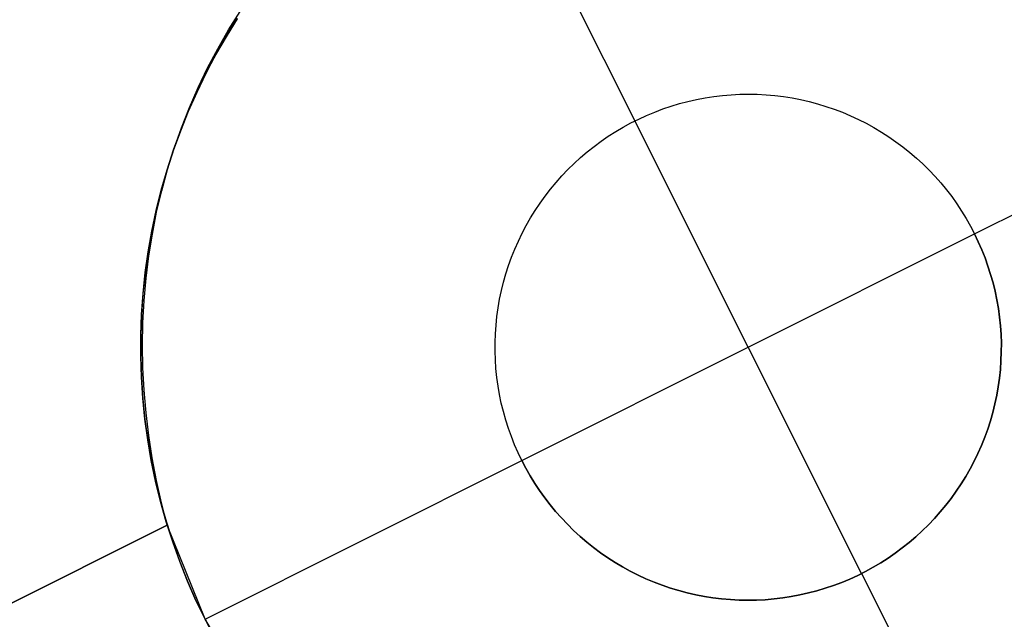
# Model space of a CAD drawing. Header units: millimetres. Extents: x 10802 to 11966, y -167 to 850.
# Tile 19 of 182: x 11311.41 to 11316.27, y 416.88 to 419.84. Entities that reach past the tile are written whole.
import ezdxf

# ---------------------------------------------------------------- set-up
doc = ezdxf.new("R2010")
doc.units = ezdxf.units.MM
doc.layers.add('color', color=7, linetype='Continuous')

msp = doc.modelspace()

# ---------------------------------------------------------------- linework, layer by layer
at = {"layer": 'color', "color": 254, "true_color": 0xcad1ee}
for p, q in [((11313.6624, 420.9075, -16.3379), (11314.4465, 419.343, -16.3379)), ((11312.441, 419.7931, 3.0054), (11312.4979, 419.8837, 3.0494)), ((11312.4826, 419.8472, -16.3379), (11312.4281, 419.7591, -16.3379)), ((11312.4308, 419.7636, -5.8527), (11312.4855, 419.8517, -5.8527)), ((11312.3874, 419.7002, 2.9619), (11312.441, 419.7931, 3.0054)), ((11312.4281, 419.7591, -16.3379), (11312.3767, 419.6692, -16.3379)), ((11312.3792, 419.6736, -5.8527), (11312.4308, 419.7636, -5.8527)), ((11312.3767, 419.6692, -16.3379), (11312.3285, 419.5776, -16.3379)), ((11312.3307, 419.5819, -5.8527), (11312.3792, 419.6736, -5.8527)), ((11312.3372, 419.6053, 2.9188), (11312.3874, 419.7002, 2.9619)), ((11312.3285, 419.5776, -16.3379), (11312.2834, 419.4843, -16.3379)), ((11312.2854, 419.4886, -5.8527), (11312.3307, 419.5819, -5.8527)), ((11312.2904, 419.5084, 2.8763), (11312.3372, 419.6053, 2.9188)), ((11316.124, 418.7856, -16.3379), (11317.6885, 419.5696, -16.3379)), ((11312.2834, 419.4843, -16.3379), (11312.2416, 419.3896, -16.3379)), ((11312.2433, 419.3937, -5.8527), (11312.2854, 419.4886, -5.8527)), ((11312.2472, 419.4096, 2.8343), (11312.2904, 419.5084, 2.8763)), ((11314.8791, 419.469, -10.3379), (11314.9221, 419.4726, -10.3379)), ((11314.8791, 419.469, -16.3379), (11314.9221, 419.4726, -16.3379)), ((11314.8791, 419.469, -13.3379), (11314.9221, 419.4726, -13.3379)), ((11314.9221, 419.4726, -10.3379), (11314.9652, 419.4748, -10.3379)), ((11314.9221, 419.4726, -16.3379), (11314.9652, 419.4748, -16.3379)), ((11314.9221, 419.4726, -13.3379), (11314.9652, 419.4748, -13.3379)), ((11314.9652, 419.4748, -10.3379), (11315.0084, 419.4755, -10.3379)), ((11314.9652, 419.4748, -16.3379), (11315.0084, 419.4755, -16.3379)), ((11314.9652, 419.4748, -13.3379), (11315.0084, 419.4755, -13.3379)), ((11315.0084, 419.4755, -10.3379), (11315.0515, 419.4747, -10.3379)), ((11315.0084, 419.4755, -16.3379), (11315.0515, 419.4747, -16.3379)), ((11315.0084, 419.4755, -13.3379), (11315.0515, 419.4747, -13.3379)), ((11315.0515, 419.4747, -10.3379), (11315.0946, 419.4724, -10.3379)), ((11315.0515, 419.4747, -16.3379), (11315.0946, 419.4724, -16.3379)), ((11315.0515, 419.4747, -13.3379), (11315.0946, 419.4724, -13.3379)), ((11315.0946, 419.4724, -10.3379), (11315.1376, 419.4686, -10.3379)), ((11315.0946, 419.4724, -16.3379), (11315.1376, 419.4686, -16.3379)), ((11315.0946, 419.4724, -13.3379), (11315.1376, 419.4686, -13.3379)), ((11314.6261, 419.4162, -10.3379), (11314.6674, 419.4286, -10.3379)), ((11314.6261, 419.4162, -16.3379), (11314.6674, 419.4286, -16.3379)), ((11314.6261, 419.4162, -13.3379), (11314.6674, 419.4286, -13.3379)), ((11314.6674, 419.4286, -10.3379), (11314.7092, 419.4396, -10.3379)), ((11314.6674, 419.4286, -16.3379), (11314.7092, 419.4396, -16.3379)), ((11314.6674, 419.4286, -13.3379), (11314.7092, 419.4396, -13.3379)), ((11314.7092, 419.4396, -10.3379), (11314.7512, 419.4492, -10.3379)), ((11314.7092, 419.4396, -16.3379), (11314.7512, 419.4492, -16.3379)), ((11314.7092, 419.4396, -13.3379), (11314.7512, 419.4492, -13.3379)), ((11314.7512, 419.4492, -10.3379), (11314.7936, 419.4572, -10.3379)), ((11314.7512, 419.4492, -16.3379), (11314.7936, 419.4572, -16.3379)), ((11314.7512, 419.4492, -13.3379), (11314.7936, 419.4572, -13.3379)), ((11314.7936, 419.4572, -10.3379), (11314.8363, 419.4638, -10.3379)), ((11314.7936, 419.4572, -16.3379), (11314.8363, 419.4638, -16.3379)), ((11314.7936, 419.4572, -13.3379), (11314.8363, 419.4638, -13.3379)), ((11314.8363, 419.4638, -10.3379), (11314.8791, 419.469, -10.3379)), ((11314.8363, 419.4638, -16.3379), (11314.8791, 419.469, -16.3379)), ((11314.8363, 419.4638, -13.3379), (11314.8791, 419.469, -13.3379)), ((11315.1376, 419.4686, -10.3379), (11315.1804, 419.4633, -10.3379)), ((11315.1376, 419.4686, -16.3379), (11315.1804, 419.4633, -16.3379)), ((11315.1376, 419.4686, -13.3379), (11315.1804, 419.4633, -13.3379)), ((11315.1804, 419.4633, -10.3379), (11315.223, 419.4566, -10.3379)), ((11315.1804, 419.4633, -16.3379), (11315.223, 419.4566, -16.3379)), ((11315.1804, 419.4633, -13.3379), (11315.223, 419.4566, -13.3379)), ((11315.223, 419.4566, -10.3379), (11315.2654, 419.4484, -10.3379)), ((11315.223, 419.4566, -16.3379), (11315.2654, 419.4484, -16.3379)), ((11315.223, 419.4566, -13.3379), (11315.2654, 419.4484, -13.3379)), ((11315.2654, 419.4484, -10.3379), (11315.3075, 419.4387, -10.3379)), ((11315.2654, 419.4484, -16.3379), (11315.3075, 419.4387, -16.3379)), ((11315.2654, 419.4484, -13.3379), (11315.3075, 419.4387, -13.3379)), ((11315.3075, 419.4387, -10.3379), (11315.3491, 419.4276, -10.3379)), ((11315.3075, 419.4387, -16.3379), (11315.3491, 419.4276, -16.3379)), ((11315.3075, 419.4387, -13.3379), (11315.3491, 419.4276, -13.3379)), ((11315.3491, 419.4276, -10.3379), (11315.3904, 419.4151, -10.3379)), ((11315.3491, 419.4276, -16.3379), (11315.3904, 419.4151, -16.3379)), ((11315.3491, 419.4276, -13.3379), (11315.3904, 419.4151, -13.3379)), ((11312.2416, 419.3896, -16.3379), (11312.203, 419.2935, -16.3379)), ((11312.2046, 419.2975, -5.8527), (11312.2433, 419.3937, -5.8527)), ((11312.2075, 419.3091, 2.793), (11312.2472, 419.4096, 2.8343)), ((11314.505, 419.3705, -10.3379), (11314.5449, 419.3871, -10.3379)), ((11314.505, 419.3705, -16.3379), (11314.5449, 419.3871, -16.3379)), ((11314.505, 419.3705, -13.3379), (11314.5449, 419.3871, -13.3379)), ((11314.5449, 419.3871, -10.3379), (11314.5852, 419.4024, -10.3379)), ((11314.5449, 419.3871, -16.3379), (11314.5852, 419.4024, -16.3379)), ((11314.5449, 419.3871, -13.3379), (11314.5852, 419.4024, -13.3379)), ((11314.5852, 419.4024, -10.3379), (11314.6261, 419.4162, -10.3379)), ((11314.5852, 419.4024, -16.3379), (11314.6261, 419.4162, -16.3379)), ((11314.5852, 419.4024, -13.3379), (11314.6261, 419.4162, -13.3379)), ((11315.3904, 419.4151, -10.3379), (11315.4313, 419.4011, -10.3379)), ((11315.3904, 419.4151, -16.3379), (11315.4313, 419.4011, -16.3379)), ((11315.3904, 419.4151, -13.3379), (11315.4313, 419.4011, -13.3379)), ((11315.4313, 419.4011, -10.3379), (11315.4716, 419.3858, -10.3379)), ((11315.4313, 419.4011, -16.3379), (11315.4716, 419.3858, -16.3379)), ((11315.4313, 419.4011, -13.3379), (11315.4716, 419.3858, -13.3379)), ((11315.4716, 419.3858, -10.3379), (11315.5114, 419.369, -10.3379)), ((11315.4716, 419.3858, -16.3379), (11315.5114, 419.369, -16.3379)), ((11315.4716, 419.3858, -13.3379), (11315.5114, 419.369, -13.3379)), ((11314.3894, 419.3125, -10.3379), (11314.4272, 419.3332, -10.3379)), ((11314.3894, 419.3125, -16.3379), (11314.4272, 419.3332, -16.3379)), ((11314.3894, 419.3125, -13.3379), (11314.4272, 419.3332, -13.3379)), ((11314.4272, 419.3332, -10.3379), (11314.4658, 419.3525, -10.3379)), ((11314.4272, 419.3332, -16.3379), (11314.4658, 419.3525, -16.3379)), ((11314.4272, 419.3332, -13.3379), (11314.4658, 419.3525, -13.3379)), ((11314.4465, 419.343, -10.3379), (11314.4465, 419.343, -16.3379)), ((11315.5666, 417.108, -10.3379), (11314.4465, 419.343, -10.3379)), ((11314.4658, 419.3525, -10.3379), (11314.505, 419.3705, -10.3379)), ((11314.4658, 419.3525, -16.3379), (11314.505, 419.3705, -16.3379)), ((11314.4658, 419.3525, -13.3379), (11314.505, 419.3705, -13.3379)), ((11315.5114, 419.369, -10.3379), (11315.5505, 419.3509, -10.3379)), ((11315.5114, 419.369, -16.3379), (11315.5505, 419.3509, -16.3379)), ((11315.5114, 419.369, -13.3379), (11315.5505, 419.3509, -13.3379)), ((11315.5505, 419.3509, -10.3379), (11315.5891, 419.3315, -10.3379)), ((11315.5505, 419.3509, -16.3379), (11315.5891, 419.3315, -16.3379)), ((11315.5505, 419.3509, -13.3379), (11315.5891, 419.3315, -13.3379)), ((11315.5891, 419.3315, -10.3379), (11315.6269, 419.3107, -10.3379)), ((11315.5891, 419.3315, -16.3379), (11315.6269, 419.3107, -16.3379)), ((11315.5891, 419.3315, -13.3379), (11315.6269, 419.3107, -13.3379)), ((11312.203, 419.2935, -16.3379), (11312.1678, 419.1961, -16.3379)), ((11312.1692, 419.2, -5.8527), (11312.2046, 419.2975, -5.8527)), ((11312.1715, 419.2069, 2.7523), (11312.2075, 419.3091, 2.793)), ((11314.3158, 419.2674, -10.3379), (11314.3522, 419.2906, -10.3379)), ((11314.3158, 419.2674, -16.3379), (11314.3522, 419.2906, -16.3379)), ((11314.3158, 419.2674, -13.3379), (11314.3522, 419.2906, -13.3379)), ((11314.3522, 419.2906, -10.3379), (11314.3894, 419.3125, -10.3379)), ((11314.3522, 419.2906, -16.3379), (11314.3894, 419.3125, -16.3379)), ((11314.3522, 419.2906, -13.3379), (11314.3894, 419.3125, -13.3379)), ((11315.6269, 419.3107, -10.3379), (11315.664, 419.2886, -10.3379)), ((11315.6269, 419.3107, -16.3379), (11315.664, 419.2886, -16.3379)), ((11315.6269, 419.3107, -13.3379), (11315.664, 419.2886, -13.3379)), ((11315.664, 419.2886, -10.3379), (11315.7003, 419.2653, -10.3379)), ((11315.664, 419.2886, -16.3379), (11315.7003, 419.2653, -16.3379)), ((11315.664, 419.2886, -13.3379), (11315.7003, 419.2653, -13.3379)), ((11314.2456, 419.2172, -10.3379), (11314.2803, 419.2429, -10.3379)), ((11314.2456, 419.2172, -16.3379), (11314.2803, 419.2429, -16.3379)), ((11314.2456, 419.2172, -13.3379), (11314.2803, 419.2429, -13.3379)), ((11314.2803, 419.2429, -10.3379), (11314.3158, 419.2674, -10.3379)), ((11314.2803, 419.2429, -16.3379), (11314.3158, 419.2674, -16.3379)), ((11314.2803, 419.2429, -13.3379), (11314.3158, 419.2674, -13.3379)), ((11315.7003, 419.2653, -10.3379), (11315.7357, 419.2407, -10.3379)), ((11315.7003, 419.2653, -16.3379), (11315.7357, 419.2407, -16.3379)), ((11315.7003, 419.2653, -13.3379), (11315.7357, 419.2407, -13.3379)), ((11315.7357, 419.2407, -10.3379), (11315.7704, 419.215, -10.3379)), ((11315.7357, 419.2407, -16.3379), (11315.7704, 419.215, -16.3379)), ((11315.7357, 419.2407, -13.3379), (11315.7704, 419.215, -13.3379)), ((11312.1678, 419.1961, -16.3379), (11312.136, 419.0975, -16.3379)), ((11312.1372, 419.1013, -5.8527), (11312.1692, 419.2, -5.8527)), ((11312.1392, 419.1033, 2.7123), (11312.1715, 419.2069, 2.7523)), ((11314.179, 419.1624, -10.3379), (11314.2118, 419.1904, -10.3379)), ((11314.179, 419.1624, -16.3379), (11314.2118, 419.1904, -16.3379)), ((11314.179, 419.1624, -13.3379), (11314.2118, 419.1904, -13.3379)), ((11314.2118, 419.1904, -10.3379), (11314.2456, 419.2172, -10.3379)), ((11314.2118, 419.1904, -16.3379), (11314.2456, 419.2172, -16.3379)), ((11314.2118, 419.1904, -13.3379), (11314.2456, 419.2172, -13.3379)), ((11315.7704, 419.215, -10.3379), (11315.8041, 419.188, -10.3379)), ((11315.7704, 419.215, -16.3379), (11315.8041, 419.188, -16.3379)), ((11315.7704, 419.215, -13.3379), (11315.8041, 419.188, -13.3379)), ((11315.8041, 419.188, -10.3379), (11315.8368, 419.1599, -10.3379)), ((11315.8041, 419.188, -16.3379), (11315.8368, 419.1599, -16.3379)), ((11315.8041, 419.188, -13.3379), (11315.8368, 419.1599, -13.3379)), ((11314.1163, 419.103, -10.3379), (11314.1471, 419.1332, -10.3379)), ((11314.1163, 419.103, -16.3379), (11314.1471, 419.1332, -16.3379)), ((11314.1163, 419.103, -13.3379), (11314.1471, 419.1332, -13.3379)), ((11314.1471, 419.1332, -10.3379), (11314.179, 419.1624, -10.3379)), ((11314.1471, 419.1332, -16.3379), (11314.179, 419.1624, -16.3379)), ((11314.1471, 419.1332, -13.3379), (11314.179, 419.1624, -13.3379)), ((11315.8368, 419.1599, -10.3379), (11315.8686, 419.1307, -10.3379)), ((11315.8368, 419.1599, -16.3379), (11315.8686, 419.1307, -16.3379)), ((11315.8368, 419.1599, -13.3379), (11315.8686, 419.1307, -13.3379)), ((11312.136, 419.0975, -16.3379), (11312.1077, 418.9979, -16.3379)), ((11312.1086, 419.0016, -5.8527), (11312.1372, 419.1013, -5.8527)), ((11312.1105, 418.9982, 2.673), (11312.1392, 419.1033, 2.7123)), ((11314.0866, 419.0718, -10.3379), (11314.1163, 419.103, -10.3379)), ((11314.0866, 419.0718, -16.3379), (11314.1163, 419.103, -16.3379)), ((11314.0866, 419.0718, -13.3379), (11314.1163, 419.103, -13.3379)), ((11315.8686, 419.1307, -10.3379), (11315.8993, 419.1004, -10.3379)), ((11315.8686, 419.1307, -16.3379), (11315.8993, 419.1004, -16.3379)), ((11315.8686, 419.1307, -13.3379), (11315.8993, 419.1004, -13.3379)), ((11315.8993, 419.1004, -10.3379), (11315.929, 419.0691, -10.3379)), ((11315.8993, 419.1004, -16.3379), (11315.929, 419.0691, -16.3379)), ((11315.8993, 419.1004, -13.3379), (11315.929, 419.0691, -13.3379)), ((11314.0304, 419.0063, -10.3379), (11314.0579, 419.0395, -10.3379)), ((11314.0304, 419.0063, -16.3379), (11314.0579, 419.0395, -16.3379)), ((11314.0304, 419.0063, -13.3379), (11314.0579, 419.0395, -13.3379)), ((11314.0579, 419.0395, -10.3379), (11314.0866, 419.0718, -10.3379)), ((11314.0579, 419.0395, -16.3379), (11314.0866, 419.0718, -16.3379)), ((11314.0579, 419.0395, -13.3379), (11314.0866, 419.0718, -13.3379)), ((11315.929, 419.0691, -10.3379), (11315.9575, 419.0367, -10.3379)), ((11315.929, 419.0691, -16.3379), (11315.9575, 419.0367, -16.3379)), ((11315.929, 419.0691, -13.3379), (11315.9575, 419.0367, -13.3379)), ((11315.9575, 419.0367, -10.3379), (11315.985, 419.0034, -10.3379)), ((11315.9575, 419.0367, -16.3379), (11315.985, 419.0034, -16.3379)), ((11315.9575, 419.0367, -13.3379), (11315.985, 419.0034, -13.3379)), ((11312.1077, 418.9979, -16.3379), (11312.0827, 418.8974, -16.3379)), ((11312.0835, 418.9009, -5.8527), (11312.1086, 419.0016, -5.8527)), ((11312.0856, 418.892, 2.6346), (11312.1105, 418.9982, 2.673)), ((11314.004, 418.9721, -10.3379), (11314.0304, 419.0063, -10.3379)), ((11314.004, 418.9721, -16.3379), (11314.0304, 419.0063, -16.3379)), ((11314.004, 418.9721, -13.3379), (11314.0304, 419.0063, -13.3379)), ((11315.985, 419.0034, -10.3379), (11316.0112, 418.9692, -10.3379)), ((11315.985, 419.0034, -16.3379), (11316.0112, 418.9692, -16.3379)), ((11315.985, 419.0034, -13.3379), (11316.0112, 418.9692, -13.3379)), ((11313.9788, 418.9371, -10.3379), (11314.004, 418.9721, -10.3379)), ((11313.9788, 418.9371, -16.3379), (11314.004, 418.9721, -16.3379)), ((11313.9788, 418.9371, -13.3379), (11314.004, 418.9721, -13.3379)), ((11316.0112, 418.9692, -10.3379), (11316.0363, 418.9341, -10.3379)), ((11316.0112, 418.9692, -16.3379), (11316.0363, 418.9341, -16.3379)), ((11316.0112, 418.9692, -13.3379), (11316.0363, 418.9341, -13.3379)), ((11312.0827, 418.8974, -16.3379), (11312.0613, 418.7961, -16.3379)), ((11312.0619, 418.7994, -5.8527), (11312.0835, 418.9009, -5.8527)), ((11312.0644, 418.7846, 2.5971), (11312.0856, 418.892, 2.6346)), ((11313.9322, 418.8645, -10.3379), (11313.9549, 418.9012, -10.3379)), ((11313.9322, 418.8645, -16.3379), (11313.9549, 418.9012, -16.3379)), ((11313.9322, 418.8645, -13.3379), (11313.9549, 418.9012, -13.3379)), ((11313.9549, 418.9012, -10.3379), (11313.9788, 418.9371, -10.3379)), ((11313.9549, 418.9012, -16.3379), (11313.9788, 418.9371, -16.3379)), ((11313.9549, 418.9012, -13.3379), (11313.9788, 418.9371, -13.3379)), ((11316.0363, 418.9341, -10.3379), (11316.0601, 418.8981, -10.3379)), ((11316.0363, 418.9341, -16.3379), (11316.0601, 418.8981, -16.3379)), ((11316.0363, 418.9341, -13.3379), (11316.0601, 418.8981, -13.3379)), ((11316.0601, 418.8981, -10.3379), (11316.0827, 418.8613, -10.3379)), ((11316.0601, 418.8981, -16.3379), (11316.0827, 418.8613, -16.3379)), ((11316.0601, 418.8981, -13.3379), (11316.0827, 418.8613, -13.3379)), ((11313.9108, 418.827, -10.3379), (11313.9322, 418.8645, -10.3379)), ((11313.9108, 418.827, -16.3379), (11313.9322, 418.8645, -16.3379)), ((11313.9108, 418.827, -13.3379), (11313.9322, 418.8645, -13.3379)), ((11316.0827, 418.8613, -10.3379), (11316.104, 418.8238, -10.3379)), ((11316.0827, 418.8613, -16.3379), (11316.104, 418.8238, -16.3379)), ((11316.0827, 418.8613, -13.3379), (11316.104, 418.8238, -13.3379)), ((11312.0613, 418.7961, -16.3379), (11312.0433, 418.6941, -16.3379)), ((11312.0438, 418.6973, -5.8527), (11312.0619, 418.7994, -5.8527)), ((11313.8907, 418.7889, -10.3379), (11313.9108, 418.827, -10.3379)), ((11313.8907, 418.7889, -16.3379), (11313.9108, 418.827, -16.3379)), ((11313.8907, 418.7889, -13.3379), (11313.9108, 418.827, -13.3379)), ((11316.104, 418.8238, -10.3379), (11316.124, 418.7856, -10.3379)), ((11316.104, 418.8238, -16.3379), (11316.124, 418.7856, -16.3379)), ((11316.104, 418.8238, -13.3379), (11316.124, 418.7856, -13.3379)), ((11312.0471, 418.6762, 2.5604), (11312.0644, 418.7846, 2.5971)), ((11313.8545, 418.7105, -10.3379), (11313.8719, 418.75, -10.3379)), ((11313.8545, 418.7105, -16.3379), (11313.8719, 418.75, -16.3379)), ((11313.8545, 418.7105, -13.3379), (11313.8719, 418.75, -13.3379)), ((11313.8719, 418.75, -10.3379), (11313.8907, 418.7889, -10.3379)), ((11313.8719, 418.75, -16.3379), (11313.8907, 418.7889, -16.3379)), ((11313.8719, 418.75, -13.3379), (11313.8907, 418.7889, -13.3379)), ((11313.889, 417.6654, -10.3379), (11316.124, 418.7856, -10.3379)), ((11316.124, 418.7856, -10.3379), (11316.1427, 418.7466, -10.3379)), ((11316.124, 418.7856, -16.3379), (11316.124, 418.7856, -10.3379)), ((11316.1427, 418.7466, -16.3379), (11316.124, 418.7856, -16.3379)), ((11316.124, 418.7856, -13.3379), (11316.1427, 418.7466, -13.3379)), ((11316.1427, 418.7466, -10.3379), (11316.16, 418.7071, -10.3379)), ((11316.16, 418.7071, -16.3379), (11316.1427, 418.7466, -16.3379)), ((11316.1427, 418.7466, -13.3379), (11316.16, 418.7071, -13.3379)), ((11312.0293, 418.5946, -5.8527), (11312.0438, 418.6973, -5.8527)), ((11313.8384, 418.6705, -10.3379), (11313.8545, 418.7105, -10.3379)), ((11313.8384, 418.6705, -16.3379), (11313.8545, 418.7105, -16.3379)), ((11313.8384, 418.6705, -13.3379), (11313.8545, 418.7105, -13.3379)), ((11316.16, 418.7071, -10.3379), (11316.1759, 418.667, -10.3379)), ((11316.1759, 418.667, -16.3379), (11316.16, 418.7071, -16.3379)), ((11316.16, 418.7071, -13.3379), (11316.1759, 418.667, -13.3379)), ((11312.0433, 418.6941, -16.3379), (11312.0289, 418.5915, -16.3379)), ((11312.0336, 418.567, 2.5247), (11312.0471, 418.6762, 2.5604)), ((11313.8237, 418.6299, -10.3379), (11313.8384, 418.6705, -10.3379)), ((11313.8237, 418.6299, -16.3379), (11313.8384, 418.6705, -16.3379)), ((11313.8237, 418.6299, -13.3379), (11313.8384, 418.6705, -13.3379)), ((11316.1759, 418.667, -10.3379), (11316.1905, 418.6264, -10.3379)), ((11316.1905, 418.6264, -16.3379), (11316.1759, 418.667, -16.3379)), ((11316.1759, 418.667, -13.3379), (11316.1905, 418.6264, -13.3379)), ((11313.8105, 418.5888, -10.3379), (11313.8237, 418.6299, -10.3379)), ((11313.8105, 418.5888, -16.3379), (11313.8237, 418.6299, -16.3379)), ((11313.8105, 418.5888, -13.3379), (11313.8237, 418.6299, -13.3379)), ((11316.1905, 418.6264, -10.3379), (11316.2036, 418.5853, -10.3379)), ((11316.2036, 418.5853, -16.3379), (11316.1905, 418.6264, -16.3379)), ((11316.1905, 418.6264, -13.3379), (11316.2036, 418.5853, -13.3379)), ((11312.0289, 418.5915, -16.3379), (11312.0181, 418.4885, -16.3379)), ((11312.0183, 418.4914, -5.8527), (11312.0293, 418.5946, -5.8527)), ((11312.0239, 418.457, 2.49), (11312.0336, 418.567, 2.5247)), ((11313.7987, 418.5473, -10.3379), (11313.8105, 418.5888, -10.3379)), ((11313.7987, 418.5473, -16.3379), (11313.8105, 418.5888, -16.3379)), ((11313.7987, 418.5473, -13.3379), (11313.8105, 418.5888, -13.3379)), ((11316.2036, 418.5853, -10.3379), (11316.2153, 418.5438, -10.3379)), ((11316.2153, 418.5438, -16.3379), (11316.2036, 418.5853, -16.3379)), ((11316.2036, 418.5853, -13.3379), (11316.2153, 418.5438, -13.3379)), ((11313.7793, 418.4632, -10.3379), (11313.7883, 418.5055, -10.3379)), ((11313.7793, 418.4632, -16.3379), (11313.7883, 418.5055, -16.3379)), ((11313.7793, 418.4632, -13.3379), (11313.7883, 418.5055, -13.3379)), ((11313.7883, 418.5055, -10.3379), (11313.7987, 418.5473, -10.3379)), ((11313.7883, 418.5055, -16.3379), (11313.7987, 418.5473, -16.3379)), ((11313.7883, 418.5055, -13.3379), (11313.7987, 418.5473, -13.3379)), ((11316.2153, 418.5438, -10.3379), (11316.2256, 418.5018, -10.3379)), ((11316.2256, 418.5018, -16.3379), (11316.2153, 418.5438, -16.3379)), ((11316.2153, 418.5438, -13.3379), (11316.2256, 418.5018, -13.3379)), ((11316.2256, 418.5018, -10.3379), (11316.2344, 418.4596, -10.3379)), ((11316.2344, 418.4596, -16.3379), (11316.2256, 418.5018, -16.3379)), ((11316.2256, 418.5018, -13.3379), (11316.2344, 418.4596, -13.3379)), ((11312.0181, 418.4885, -16.3379), (11312.0108, 418.3852, -16.3379)), ((11312.0109, 418.3879, -5.8527), (11312.0183, 418.4914, -5.8527)), ((11312.018, 418.3465, 2.4564), (11312.0239, 418.457, 2.49)), ((11313.7719, 418.4207, -10.3379), (11313.7793, 418.4632, -10.3379)), ((11313.7719, 418.4207, -16.3379), (11313.7793, 418.4632, -16.3379)), ((11313.7719, 418.4207, -13.3379), (11313.7793, 418.4632, -13.3379)), ((11316.2344, 418.4596, -10.3379), (11316.2417, 418.4171, -10.3379)), ((11316.2417, 418.4171, -16.3379), (11316.2344, 418.4596, -16.3379)), ((11316.2344, 418.4596, -13.3379), (11316.2417, 418.4171, -13.3379)), ((11313.7658, 418.378, -10.3379), (11313.7719, 418.4207, -10.3379)), ((11313.7658, 418.378, -16.3379), (11313.7719, 418.4207, -16.3379)), ((11313.7658, 418.378, -13.3379), (11313.7719, 418.4207, -13.3379)), ((11316.2417, 418.4171, -10.3379), (11316.2476, 418.3743, -10.3379)), ((11316.2476, 418.3743, -16.3379), (11316.2417, 418.4171, -16.3379)), ((11316.2417, 418.4171, -13.3379), (11316.2476, 418.3743, -13.3379)), ((11312.0108, 418.3852, -16.3379), (11312.007, 418.2817, -16.3379)), ((11312.0071, 418.2842, -5.8527), (11312.0109, 418.3879, -5.8527)), ((11313.7613, 418.3351, -10.3379), (11313.7658, 418.378, -10.3379)), ((11313.7613, 418.3351, -16.3379), (11313.7658, 418.378, -16.3379)), ((11313.7613, 418.3351, -13.3379), (11313.7658, 418.378, -13.3379)), ((11316.2476, 418.3743, -10.3379), (11316.252, 418.3314, -10.3379)), ((11316.252, 418.3314, -16.3379), (11316.2476, 418.3743, -16.3379)), ((11316.2476, 418.3743, -13.3379), (11316.252, 418.3314, -13.3379)), ((11312.016, 418.2355, 2.4237), (11312.018, 418.3465, 2.4564)), ((11313.7583, 418.292, -10.3379), (11313.7613, 418.3351, -10.3379)), ((11313.7583, 418.292, -16.3379), (11313.7613, 418.3351, -16.3379)), ((11313.7583, 418.292, -13.3379), (11313.7613, 418.3351, -13.3379)), ((11316.252, 418.3314, -10.3379), (11316.2549, 418.2883, -10.3379)), ((11316.2549, 418.2883, -16.3379), (11316.252, 418.3314, -16.3379)), ((11316.252, 418.3314, -13.3379), (11316.2549, 418.2883, -13.3379)), ((11312.0068, 418.1805, -5.8527), (11312.0071, 418.2842, -5.8527)), ((11312.007, 418.2817, -16.3379), (11312.0069, 418.1782, -16.3379)), ((11313.7567, 418.2489, -10.3379), (11313.7583, 418.292, -10.3379)), ((11313.7567, 418.2489, -16.3379), (11313.7583, 418.292, -16.3379)), ((11313.7567, 418.2489, -13.3379), (11313.7583, 418.292, -13.3379)), ((11316.2549, 418.2883, -10.3379), (11316.2564, 418.2452, -10.3379)), ((11316.2564, 418.2452, -16.3379), (11316.2549, 418.2883, -16.3379)), ((11316.2549, 418.2883, -13.3379), (11316.2564, 418.2452, -13.3379)), ((11312.0179, 418.1242, 2.3923), (11312.016, 418.2355, 2.4237)), ((11313.7567, 418.2058, -10.3379), (11313.7567, 418.2489, -10.3379)), ((11313.7567, 418.2058, -16.3379), (11313.7567, 418.2489, -16.3379)), ((11313.7567, 418.2058, -13.3379), (11313.7567, 418.2489, -13.3379)), ((11316.2564, 418.2452, -10.3379), (11316.2563, 418.2021, -10.3379)), ((11316.2563, 418.2021, -16.3379), (11316.2564, 418.2452, -16.3379)), ((11316.2564, 418.2452, -13.3379), (11316.2563, 418.2021, -13.3379)), ((11312.0102, 418.0768, -5.8527), (11312.0068, 418.1805, -5.8527)), ((11312.0069, 418.1782, -16.3379), (11312.0103, 418.0747, -16.3379)), ((11313.7581, 418.1626, -10.3379), (11313.7567, 418.2058, -10.3379)), ((11313.7581, 418.1626, -16.3379), (11313.7567, 418.2058, -16.3379)), ((11313.7581, 418.1626, -13.3379), (11313.7567, 418.2058, -13.3379)), ((11313.761, 418.1196, -10.3379), (11313.7581, 418.1626, -10.3379)), ((11313.761, 418.1196, -16.3379), (11313.7581, 418.1626, -16.3379)), ((11313.761, 418.1196, -13.3379), (11313.7581, 418.1626, -13.3379)), ((11316.2563, 418.2021, -10.3379), (11316.2547, 418.1589, -10.3379)), ((11316.2547, 418.1589, -16.3379), (11316.2563, 418.2021, -16.3379)), ((11316.2563, 418.2021, -13.3379), (11316.2547, 418.1589, -13.3379)), ((11312.0236, 418.0127, 2.3619), (11312.0179, 418.1242, 2.3923)), ((11313.7654, 418.0767, -10.3379), (11313.761, 418.1196, -10.3379)), ((11313.7654, 418.0767, -16.3379), (11313.761, 418.1196, -16.3379)), ((11313.7654, 418.0767, -13.3379), (11313.761, 418.1196, -13.3379)), ((11316.2517, 418.1159, -10.3379), (11316.2472, 418.073, -10.3379)), ((11316.2472, 418.073, -16.3379), (11316.2517, 418.1159, -16.3379)), ((11316.2517, 418.1159, -13.3379), (11316.2472, 418.073, -13.3379)), ((11316.2547, 418.1589, -10.3379), (11316.2517, 418.1159, -10.3379)), ((11316.2517, 418.1159, -16.3379), (11316.2547, 418.1589, -16.3379)), ((11316.2547, 418.1589, -13.3379), (11316.2517, 418.1159, -13.3379)), ((11312.0171, 417.9733, -5.8527), (11312.0102, 418.0768, -5.8527)), ((11312.0103, 418.0747, -16.3379), (11312.0173, 417.9713, -16.3379)), ((11313.7713, 418.0339, -10.3379), (11313.7654, 418.0767, -10.3379)), ((11313.7713, 418.0339, -16.3379), (11313.7654, 418.0767, -16.3379)), ((11313.7713, 418.0339, -13.3379), (11313.7654, 418.0767, -13.3379)), ((11316.2472, 418.073, -10.3379), (11316.2412, 418.0303, -10.3379)), ((11316.2412, 418.0303, -16.3379), (11316.2472, 418.073, -16.3379)), ((11316.2472, 418.073, -13.3379), (11316.2412, 418.0303, -13.3379)), ((11313.7786, 417.9914, -10.3379), (11313.7713, 418.0339, -10.3379)), ((11313.7786, 417.9914, -16.3379), (11313.7713, 418.0339, -16.3379)), ((11313.7786, 417.9914, -13.3379), (11313.7713, 418.0339, -13.3379)), ((11316.2412, 418.0303, -10.3379), (11316.2337, 417.9878, -10.3379)), ((11316.2337, 417.9878, -16.3379), (11316.2412, 418.0303, -16.3379)), ((11316.2412, 418.0303, -13.3379), (11316.2337, 417.9878, -13.3379)), ((11312.0276, 417.8701, -5.8527), (11312.0171, 417.9733, -5.8527)), ((11312.0173, 417.9713, -16.3379), (11312.0278, 417.8683, -16.3379)), ((11312.0331, 417.9011, 2.3328), (11312.0236, 418.0127, 2.3619)), ((11313.7874, 417.9492, -10.3379), (11313.7786, 417.9914, -10.3379)), ((11313.7874, 417.9492, -16.3379), (11313.7786, 417.9914, -16.3379)), ((11313.7874, 417.9492, -13.3379), (11313.7786, 417.9914, -13.3379)), ((11316.2337, 417.9878, -10.3379), (11316.2248, 417.9455, -10.3379)), ((11316.2248, 417.9455, -16.3379), (11316.2337, 417.9878, -16.3379)), ((11316.2337, 417.9878, -13.3379), (11316.2248, 417.9455, -13.3379)), ((11313.7977, 417.9072, -10.3379), (11313.7874, 417.9492, -10.3379)), ((11313.7977, 417.9072, -16.3379), (11313.7874, 417.9492, -16.3379)), ((11313.7977, 417.9072, -13.3379), (11313.7874, 417.9492, -13.3379)), ((11316.2248, 417.9455, -10.3379), (11316.2144, 417.9037, -10.3379)), ((11316.2144, 417.9037, -16.3379), (11316.2248, 417.9455, -16.3379)), ((11316.2248, 417.9455, -13.3379), (11316.2144, 417.9037, -13.3379)), ((11312.0417, 417.7673, -5.8527), (11312.0276, 417.8701, -5.8527)), ((11312.0278, 417.8683, -16.3379), (11312.042, 417.7657, -16.3379)), ((11312.0465, 417.7896, 2.3048), (11312.0331, 417.9011, 2.3328)), ((11313.8094, 417.8657, -10.3379), (11313.7977, 417.9072, -10.3379)), ((11313.8094, 417.8657, -16.3379), (11313.7977, 417.9072, -16.3379)), ((11313.8094, 417.8657, -13.3379), (11313.7977, 417.9072, -13.3379)), ((11316.2144, 417.9037, -10.3379), (11316.2025, 417.8622, -10.3379)), ((11316.2025, 417.8622, -16.3379), (11316.2144, 417.9037, -16.3379)), ((11316.2144, 417.9037, -13.3379), (11316.2025, 417.8622, -13.3379)), ((11313.8225, 417.8246, -10.3379), (11313.8094, 417.8657, -10.3379)), ((11313.8225, 417.8246, -16.3379), (11313.8094, 417.8657, -16.3379)), ((11313.8225, 417.8246, -13.3379), (11313.8094, 417.8657, -13.3379)), ((11313.8371, 417.784, -10.3379), (11313.8225, 417.8246, -10.3379)), ((11313.8371, 417.784, -16.3379), (11313.8225, 417.8246, -16.3379)), ((11313.8371, 417.784, -13.3379), (11313.8225, 417.8246, -13.3379)), ((11316.1893, 417.8211, -10.3379), (11316.1746, 417.7805, -10.3379)), ((11316.1746, 417.7805, -16.3379), (11316.1893, 417.8211, -16.3379)), ((11316.1893, 417.8211, -13.3379), (11316.1746, 417.7805, -13.3379)), ((11316.2025, 417.8622, -10.3379), (11316.1893, 417.8211, -10.3379)), ((11316.1893, 417.8211, -16.3379), (11316.2025, 417.8622, -16.3379)), ((11316.2025, 417.8622, -13.3379), (11316.1893, 417.8211, -13.3379)), ((11312.0637, 417.6783, 2.2782), (11312.0465, 417.7896, 2.3048)), ((11313.853, 417.7439, -10.3379), (11313.8371, 417.784, -10.3379)), ((11313.853, 417.7439, -16.3379), (11313.8371, 417.784, -16.3379)), ((11313.853, 417.7439, -13.3379), (11313.8371, 417.784, -13.3379)), ((11316.1746, 417.7805, -10.3379), (11316.1586, 417.7405, -10.3379)), ((11316.1586, 417.7405, -16.3379), (11316.1746, 417.7805, -16.3379)), ((11316.1746, 417.7805, -13.3379), (11316.1586, 417.7405, -13.3379)), ((11312.0593, 417.6651, -5.8527), (11312.0417, 417.7673, -5.8527)), ((11312.042, 417.7657, -16.3379), (11312.0596, 417.6636, -16.3379)), ((11313.8703, 417.7043, -10.3379), (11313.853, 417.7439, -10.3379)), ((11313.8703, 417.7043, -16.3379), (11313.853, 417.7439, -16.3379)), ((11313.8703, 417.7043, -13.3379), (11313.853, 417.7439, -13.3379)), ((11316.1586, 417.7405, -10.3379), (11316.1411, 417.701, -10.3379)), ((11316.1411, 417.701, -16.3379), (11316.1586, 417.7405, -16.3379)), ((11316.1586, 417.7405, -13.3379), (11316.1411, 417.701, -13.3379)), ((11312.0847, 417.5674, 2.2528), (11312.0637, 417.6783, 2.2782)), ((11313.889, 417.6654, -10.3379), (11313.8703, 417.7043, -10.3379)), ((11313.889, 417.6654, -16.3379), (11313.8703, 417.7043, -16.3379)), ((11313.889, 417.6654, -13.3379), (11313.8703, 417.7043, -13.3379)), ((11316.1411, 417.701, -10.3379), (11316.1224, 417.6621, -10.3379)), ((11316.1224, 417.6621, -16.3379), (11316.1411, 417.701, -16.3379)), ((11316.1411, 417.701, -13.3379), (11316.1224, 417.6621, -13.3379)), ((11312.0805, 417.5635, -5.8527), (11312.0593, 417.6651, -5.8527)), ((11312.0596, 417.6636, -16.3379), (11312.0807, 417.5623, -16.3379)), ((11312.3245, 416.8814, -16.3379), (11313.889, 417.6654, -16.3379)), ((11313.909, 417.6272, -10.3379), (11313.889, 417.6654, -10.3379)), ((11313.889, 417.6654, -16.3379), (11313.909, 417.6272, -16.3379)), ((11313.889, 417.6654, -10.3379), (11313.889, 417.6654, -16.3379)), ((11313.909, 417.6272, -13.3379), (11313.889, 417.6654, -13.3379)), ((11313.9303, 417.5897, -10.3379), (11313.909, 417.6272, -10.3379)), ((11313.909, 417.6272, -16.3379), (11313.9303, 417.5897, -16.3379)), ((11313.9303, 417.5897, -13.3379), (11313.909, 417.6272, -13.3379)), ((11316.1224, 417.6621, -10.3379), (11316.1022, 417.624, -10.3379)), ((11316.1022, 417.624, -16.3379), (11316.1224, 417.6621, -16.3379)), ((11316.1224, 417.6621, -13.3379), (11316.1022, 417.624, -13.3379)), ((11313.9529, 417.5529, -10.3379), (11313.9303, 417.5897, -10.3379)), ((11313.9303, 417.5897, -16.3379), (11313.9529, 417.5529, -16.3379)), ((11313.9529, 417.5529, -13.3379), (11313.9303, 417.5897, -13.3379)), ((11316.0808, 417.5865, -10.3379), (11316.0581, 417.5498, -10.3379)), ((11316.0581, 417.5498, -16.3379), (11316.0808, 417.5865, -16.3379)), ((11316.0808, 417.5865, -13.3379), (11316.0581, 417.5498, -13.3379)), ((11316.1022, 417.624, -10.3379), (11316.0808, 417.5865, -10.3379)), ((11316.0808, 417.5865, -16.3379), (11316.1022, 417.624, -16.3379)), ((11316.1022, 417.624, -13.3379), (11316.0808, 417.5865, -13.3379)), ((11312.1051, 417.4627, -5.8527), (11312.0805, 417.5635, -5.8527)), ((11312.0807, 417.5623, -16.3379), (11312.1054, 417.4617, -16.3379)), ((11312.1095, 417.457, 2.2287), (11312.0847, 417.5674, 2.2528)), ((11313.9767, 417.5169, -10.3379), (11313.9529, 417.5529, -10.3379)), ((11313.9529, 417.5529, -16.3379), (11313.9767, 417.5169, -16.3379)), ((11313.9767, 417.5169, -13.3379), (11313.9529, 417.5529, -13.3379)), ((11316.0581, 417.5498, -10.3379), (11316.0342, 417.5139, -10.3379)), ((11316.0342, 417.5139, -16.3379), (11316.0581, 417.5498, -16.3379)), ((11316.0581, 417.5498, -13.3379), (11316.0342, 417.5139, -13.3379)), ((11314.0018, 417.4818, -10.3379), (11313.9767, 417.5169, -10.3379)), ((11313.9767, 417.5169, -16.3379), (11314.0018, 417.4818, -16.3379)), ((11314.0018, 417.4818, -13.3379), (11313.9767, 417.5169, -13.3379)), ((11314.0281, 417.4476, -10.3379), (11314.0018, 417.4818, -10.3379)), ((11314.0018, 417.4818, -16.3379), (11314.0281, 417.4476, -16.3379)), ((11314.0281, 417.4476, -13.3379), (11314.0018, 417.4818, -13.3379)), ((11316.0342, 417.5139, -10.3379), (11316.009, 417.4788, -10.3379)), ((11316.009, 417.4788, -16.3379), (11316.0342, 417.5139, -16.3379)), ((11316.0342, 417.5139, -13.3379), (11316.009, 417.4788, -13.3379)), ((11312.1332, 417.3629, -5.8527), (11312.1051, 417.4627, -5.8527)), ((11312.1054, 417.4617, -16.3379), (11312.1335, 417.362, -16.3379)), ((11312.138, 417.3472, 2.206), (11312.1095, 417.457, 2.2287)), ((11314.0555, 417.4143, -10.3379), (11314.0281, 417.4476, -10.3379)), ((11314.0281, 417.4476, -16.3379), (11314.0555, 417.4143, -16.3379)), ((11314.0555, 417.4143, -13.3379), (11314.0281, 417.4476, -13.3379)), ((11315.9826, 417.4447, -10.3379), (11315.9551, 417.4115, -10.3379)), ((11315.9551, 417.4115, -16.3379), (11315.9826, 417.4447, -16.3379)), ((11315.9826, 417.4447, -13.3379), (11315.9551, 417.4115, -13.3379)), ((11316.009, 417.4788, -10.3379), (11315.9826, 417.4447, -10.3379)), ((11315.9826, 417.4447, -16.3379), (11316.009, 417.4788, -16.3379)), ((11316.009, 417.4788, -13.3379), (11315.9826, 417.4447, -13.3379)), ((11314.0841, 417.3819, -10.3379), (11314.0555, 417.4143, -10.3379)), ((11314.0555, 417.4143, -16.3379), (11314.0841, 417.3819, -16.3379)), ((11314.0841, 417.3819, -13.3379), (11314.0555, 417.4143, -13.3379)), ((11314.1137, 417.3506, -10.3379), (11314.0841, 417.3819, -10.3379)), ((11314.0841, 417.3819, -16.3379), (11314.1137, 417.3506, -16.3379)), ((11314.1137, 417.3506, -13.3379), (11314.0841, 417.3819, -13.3379)), ((11315.9551, 417.4115, -10.3379), (11315.9264, 417.3792, -10.3379)), ((11315.9264, 417.3792, -16.3379), (11315.9551, 417.4115, -16.3379)), ((11315.9551, 417.4115, -13.3379), (11315.9264, 417.3792, -13.3379)), ((11307.3281, 414.9366, 0.0002), (11312.138, 417.3472, 2.206)), ((11312.138, 417.3472, -5.3799), (11307.3281, 414.9366, 0.0002)), ((11308.7471, 415.6478, -1.5869), (11312.138, 417.3472, -1.5869)), ((11312.1648, 417.264, -5.8527), (11312.1332, 417.3629, -5.8527)), ((11312.1335, 417.362, -16.3379), (11312.165, 417.2633, -16.3379)), ((11312.138, 417.3472, -5.3799), (11312.138, 417.3472, 2.206)), ((11312.3245, 416.8814, -5.3379), (11312.138, 417.3472, -5.3799)), ((11314.1445, 417.3203, -10.3379), (11314.1137, 417.3506, -10.3379)), ((11314.1137, 417.3506, -16.3379), (11314.1445, 417.3203, -16.3379)), ((11314.1445, 417.3203, -13.3379), (11314.1137, 417.3506, -13.3379)), ((11315.8967, 417.348, -10.3379), (11315.8659, 417.3178, -10.3379)), ((11315.8659, 417.3178, -16.3379), (11315.8967, 417.348, -16.3379)), ((11315.8967, 417.348, -13.3379), (11315.8659, 417.3178, -13.3379)), ((11315.9264, 417.3792, -10.3379), (11315.8967, 417.348, -10.3379)), ((11315.8967, 417.348, -16.3379), (11315.9264, 417.3792, -16.3379)), ((11315.9264, 417.3792, -13.3379), (11315.8967, 417.348, -13.3379)), ((11314.1762, 417.2911, -10.3379), (11314.1445, 417.3203, -10.3379)), ((11314.1445, 417.3203, -16.3379), (11314.1762, 417.2911, -16.3379)), ((11314.1762, 417.2911, -13.3379), (11314.1445, 417.3203, -13.3379)), ((11314.209, 417.263, -10.3379), (11314.1762, 417.2911, -10.3379)), ((11314.1762, 417.2911, -16.3379), (11314.209, 417.263, -16.3379)), ((11314.209, 417.263, -13.3379), (11314.1762, 417.2911, -13.3379)), ((11315.834, 417.2886, -10.3379), (11315.8012, 417.2606, -10.3379)), ((11315.8012, 417.2606, -16.3379), (11315.834, 417.2886, -16.3379)), ((11315.834, 417.2886, -13.3379), (11315.8012, 417.2606, -13.3379)), ((11315.8659, 417.3178, -10.3379), (11315.834, 417.2886, -10.3379)), ((11315.834, 417.2886, -16.3379), (11315.8659, 417.3178, -16.3379)), ((11315.8659, 417.3178, -13.3379), (11315.834, 417.2886, -13.3379)), ((11312.1997, 417.1663, -5.8527), (11312.1648, 417.264, -5.8527)), ((11312.165, 417.2633, -16.3379), (11312.1999, 417.1658, -16.3379)), ((11314.2427, 417.236, -10.3379), (11314.209, 417.263, -10.3379)), ((11314.209, 417.263, -16.3379), (11314.2427, 417.236, -16.3379)), ((11314.2427, 417.236, -13.3379), (11314.209, 417.263, -13.3379)), ((11314.2773, 417.2103, -10.3379), (11314.2427, 417.236, -10.3379)), ((11314.2427, 417.236, -16.3379), (11314.2773, 417.2103, -16.3379)), ((11314.2773, 417.2103, -13.3379), (11314.2427, 417.236, -13.3379)), ((11315.8012, 417.2606, -10.3379), (11315.7674, 417.2338, -10.3379)), ((11315.7674, 417.2338, -16.3379), (11315.8012, 417.2606, -16.3379)), ((11315.8012, 417.2606, -13.3379), (11315.7674, 417.2338, -13.3379)), ((11314.3127, 417.1857, -10.3379), (11314.2773, 417.2103, -10.3379)), ((11314.2773, 417.2103, -16.3379), (11314.3127, 417.1857, -16.3379)), ((11314.3127, 417.1857, -13.3379), (11314.2773, 417.2103, -13.3379)), ((11315.7327, 417.2081, -10.3379), (11315.6972, 417.1836, -10.3379)), ((11315.6972, 417.1836, -16.3379), (11315.7327, 417.2081, -16.3379)), ((11315.7327, 417.2081, -13.3379), (11315.6972, 417.1836, -13.3379)), ((11315.7674, 417.2338, -10.3379), (11315.7327, 417.2081, -10.3379)), ((11315.7327, 417.2081, -16.3379), (11315.7674, 417.2338, -16.3379)), ((11315.7674, 417.2338, -13.3379), (11315.7327, 417.2081, -13.3379)), ((11312.238, 417.0699, -5.8527), (11312.1997, 417.1663, -5.8527)), ((11312.1999, 417.1658, -16.3379), (11312.2381, 417.0696, -16.3379)), ((11314.3491, 417.1624, -10.3379), (11314.3127, 417.1857, -10.3379)), ((11314.3127, 417.1857, -16.3379), (11314.3491, 417.1624, -16.3379)), ((11314.3491, 417.1624, -13.3379), (11314.3127, 417.1857, -13.3379)), ((11314.3861, 417.1403, -10.3379), (11314.3491, 417.1624, -10.3379)), ((11314.3491, 417.1624, -16.3379), (11314.3861, 417.1403, -16.3379)), ((11314.3861, 417.1403, -13.3379), (11314.3491, 417.1624, -13.3379)), ((11314.424, 417.1195, -10.3379), (11314.3861, 417.1403, -10.3379)), ((11314.3861, 417.1403, -16.3379), (11314.424, 417.1195, -16.3379)), ((11314.424, 417.1195, -13.3379), (11314.3861, 417.1403, -13.3379)), ((11315.6608, 417.1604, -10.3379), (11315.6237, 417.1385, -10.3379)), ((11315.6237, 417.1385, -16.3379), (11315.6608, 417.1604, -16.3379)), ((11315.6608, 417.1604, -13.3379), (11315.6237, 417.1385, -13.3379)), ((11315.6972, 417.1836, -10.3379), (11315.6608, 417.1604, -10.3379)), ((11315.6608, 417.1604, -16.3379), (11315.6972, 417.1836, -16.3379)), ((11315.6972, 417.1836, -13.3379), (11315.6608, 417.1604, -13.3379)), ((11314.4625, 417.1001, -10.3379), (11314.424, 417.1195, -10.3379)), ((11314.424, 417.1195, -16.3379), (11314.4625, 417.1001, -16.3379)), ((11314.4625, 417.1001, -13.3379), (11314.424, 417.1195, -13.3379)), ((11314.5017, 417.082, -10.3379), (11314.4625, 417.1001, -10.3379)), ((11314.4625, 417.1001, -16.3379), (11314.5017, 417.082, -16.3379)), ((11314.5017, 417.082, -13.3379), (11314.4625, 417.1001, -13.3379)), ((11315.5472, 417.0985, -10.3379), (11315.508, 417.0805, -10.3379)), ((11315.508, 417.0805, -16.3379), (11315.5472, 417.0985, -16.3379)), ((11315.5472, 417.0985, -13.3379), (11315.508, 417.0805, -13.3379)), ((11315.5858, 417.1178, -10.3379), (11315.5472, 417.0985, -10.3379)), ((11315.5472, 417.0985, -16.3379), (11315.5858, 417.1178, -16.3379)), ((11315.5858, 417.1178, -13.3379), (11315.5472, 417.0985, -13.3379)), ((11315.5666, 417.108, -10.3379), (11315.5666, 417.108, -16.3379)), ((11315.5666, 417.108, -16.3379), (11316.3506, 415.5435, -16.3379)), ((11315.6237, 417.1385, -10.3379), (11315.5858, 417.1178, -10.3379)), ((11315.5858, 417.1178, -16.3379), (11315.6237, 417.1385, -16.3379)), ((11315.6237, 417.1385, -13.3379), (11315.5858, 417.1178, -13.3379)), ((11312.2796, 416.9749, -5.8527), (11312.238, 417.0699, -5.8527)), ((11312.2381, 417.0696, -16.3379), (11312.2797, 416.9747, -16.3379)), ((11314.5414, 417.0652, -10.3379), (11314.5017, 417.082, -10.3379)), ((11314.5017, 417.082, -16.3379), (11314.5414, 417.0652, -16.3379)), ((11314.5414, 417.0652, -13.3379), (11314.5017, 417.082, -13.3379)), ((11314.5818, 417.0499, -10.3379), (11314.5414, 417.0652, -10.3379)), ((11314.5414, 417.0652, -16.3379), (11314.5818, 417.0499, -16.3379)), ((11314.5818, 417.0499, -13.3379), (11314.5414, 417.0652, -13.3379)), ((11314.6226, 417.0359, -10.3379), (11314.5818, 417.0499, -10.3379)), ((11314.5818, 417.0499, -16.3379), (11314.6226, 417.0359, -16.3379)), ((11314.6226, 417.0359, -13.3379), (11314.5818, 417.0499, -13.3379)), ((11315.4278, 417.0486, -10.3379), (11315.3869, 417.0348, -10.3379)), ((11315.3869, 417.0348, -16.3379), (11315.4278, 417.0486, -16.3379)), ((11315.4278, 417.0486, -13.3379), (11315.3869, 417.0348, -13.3379)), ((11315.4682, 417.0639, -10.3379), (11315.4278, 417.0486, -10.3379)), ((11315.4278, 417.0486, -16.3379), (11315.4682, 417.0639, -16.3379)), ((11315.4682, 417.0639, -13.3379), (11315.4278, 417.0486, -13.3379)), ((11315.508, 417.0805, -10.3379), (11315.4682, 417.0639, -10.3379)), ((11315.4682, 417.0639, -16.3379), (11315.508, 417.0805, -16.3379)), ((11315.508, 417.0805, -13.3379), (11315.4682, 417.0639, -13.3379)), ((11314.6639, 417.0234, -10.3379), (11314.6226, 417.0359, -10.3379)), ((11314.6226, 417.0359, -16.3379), (11314.6639, 417.0234, -16.3379)), ((11314.6639, 417.0234, -13.3379), (11314.6226, 417.0359, -13.3379)), ((11314.7056, 417.0123, -10.3379), (11314.6639, 417.0234, -10.3379)), ((11314.6639, 417.0234, -16.3379), (11314.7056, 417.0123, -16.3379)), ((11314.7056, 417.0123, -13.3379), (11314.6639, 417.0234, -13.3379)), ((11314.7476, 417.0026, -10.3379), (11314.7056, 417.0123, -10.3379)), ((11314.7056, 417.0123, -16.3379), (11314.7476, 417.0026, -16.3379)), ((11314.7476, 417.0026, -13.3379), (11314.7056, 417.0123, -13.3379)), ((11314.79, 416.9944, -10.3379), (11314.7476, 417.0026, -10.3379)), ((11314.7476, 417.0026, -16.3379), (11314.79, 416.9944, -16.3379)), ((11314.79, 416.9944, -13.3379), (11314.7476, 417.0026, -13.3379)), ((11314.8326, 416.9877, -10.3379), (11314.79, 416.9944, -10.3379)), ((11314.79, 416.9944, -16.3379), (11314.8326, 416.9877, -16.3379)), ((11314.8326, 416.9877, -13.3379), (11314.79, 416.9944, -13.3379)), ((11315.2194, 416.9938, -10.3379), (11315.1767, 416.9871, -10.3379)), ((11315.1767, 416.9871, -16.3379), (11315.2194, 416.9938, -16.3379)), ((11315.2194, 416.9938, -13.3379), (11315.1767, 416.9871, -13.3379)), ((11315.2618, 417.0018, -10.3379), (11315.2194, 416.9938, -10.3379)), ((11315.2194, 416.9938, -16.3379), (11315.2618, 417.0018, -16.3379)), ((11315.2618, 417.0018, -13.3379), (11315.2194, 416.9938, -13.3379)), ((11315.3039, 417.0114, -10.3379), (11315.2618, 417.0018, -10.3379)), ((11315.2618, 417.0018, -16.3379), (11315.3039, 417.0114, -16.3379)), ((11315.3039, 417.0114, -13.3379), (11315.2618, 417.0018, -13.3379)), ((11315.3456, 417.0224, -10.3379), (11315.3039, 417.0114, -10.3379)), ((11315.3039, 417.0114, -16.3379), (11315.3456, 417.0224, -16.3379)), ((11315.3456, 417.0224, -13.3379), (11315.3039, 417.0114, -13.3379)), ((11315.3869, 417.0348, -10.3379), (11315.3456, 417.0224, -10.3379)), ((11315.3456, 417.0224, -16.3379), (11315.3869, 417.0348, -16.3379)), ((11315.3869, 417.0348, -13.3379), (11315.3456, 417.0224, -13.3379)), ((11312.3245, 416.8814, -5.8527), (11312.2796, 416.9749, -5.8527)), ((11312.2797, 416.9747, -16.3379), (11312.3245, 416.8814, -16.3379)), ((11314.8754, 416.9824, -10.3379), (11314.8326, 416.9877, -10.3379)), ((11314.8326, 416.9877, -16.3379), (11314.8754, 416.9824, -16.3379)), ((11314.8754, 416.9824, -13.3379), (11314.8326, 416.9877, -13.3379)), ((11314.9184, 416.9786, -10.3379), (11314.8754, 416.9824, -10.3379)), ((11314.8754, 416.9824, -16.3379), (11314.9184, 416.9786, -16.3379)), ((11314.9184, 416.9786, -13.3379), (11314.8754, 416.9824, -13.3379)), ((11314.9615, 416.9763, -10.3379), (11314.9184, 416.9786, -10.3379)), ((11314.9184, 416.9786, -16.3379), (11314.9615, 416.9763, -16.3379)), ((11314.9615, 416.9763, -13.3379), (11314.9184, 416.9786, -13.3379)), ((11315.0047, 416.9755, -10.3379), (11314.9615, 416.9763, -10.3379)), ((11314.9615, 416.9763, -16.3379), (11315.0047, 416.9755, -16.3379)), ((11315.0047, 416.9755, -13.3379), (11314.9615, 416.9763, -13.3379)), ((11315.0478, 416.9762, -10.3379), (11315.0047, 416.9755, -10.3379)), ((11315.0047, 416.9755, -16.3379), (11315.0478, 416.9762, -16.3379)), ((11315.0478, 416.9762, -13.3379), (11315.0047, 416.9755, -13.3379)), ((11315.0909, 416.9783, -10.3379), (11315.0478, 416.9762, -10.3379)), ((11315.0478, 416.9762, -16.3379), (11315.0909, 416.9783, -16.3379)), ((11315.0909, 416.9783, -13.3379), (11315.0478, 416.9762, -13.3379)), ((11315.1339, 416.982, -10.3379), (11315.0909, 416.9783, -10.3379)), ((11315.0909, 416.9783, -16.3379), (11315.1339, 416.982, -16.3379)), ((11315.1339, 416.982, -13.3379), (11315.0909, 416.9783, -13.3379)), ((11315.1767, 416.9871, -10.3379), (11315.1339, 416.982, -10.3379)), ((11315.1339, 416.982, -16.3379), (11315.1767, 416.9871, -16.3379)), ((11315.1767, 416.9871, -13.3379), (11315.1339, 416.982, -13.3379)), ((11312.3245, 416.8814, -16.3379), (11312.3245, 416.8814, -5.3379)), ((11312.3245, 416.8814, -16.3379), (11312.3725, 416.7896, -16.3379)), ((11312.586, 416.4532, -5.3799), (11312.3245, 416.8814, -5.3379)), ((11312.3726, 416.7894, -5.9237), (11312.3245, 416.8814, -5.9237))]:
    msp.add_line(p, q, dxfattribs=at)

doc.saveas('drawing.dxf')
